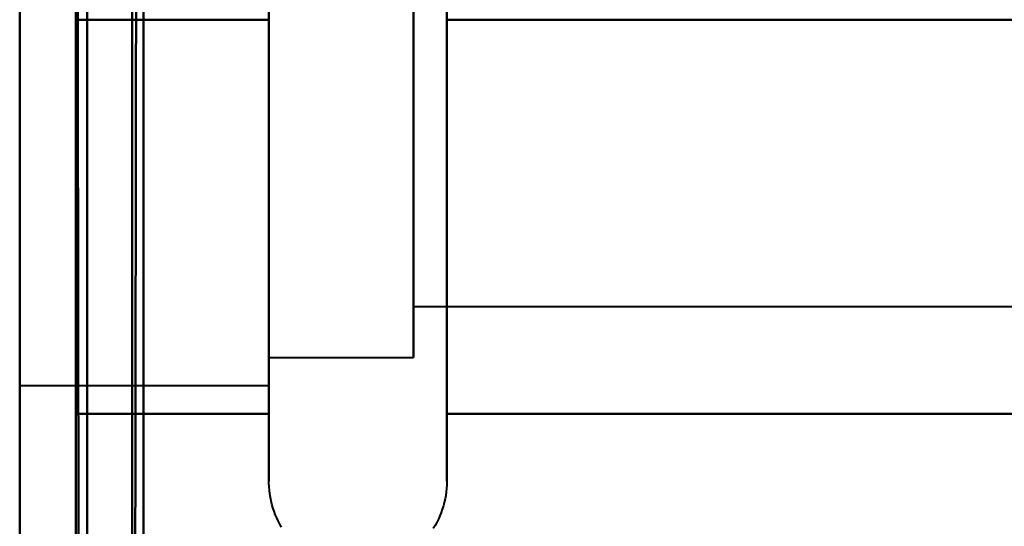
# Model space of a CAD drawing. Header units: millimetres. Extents: x -695 to 695, y -1115 to 611.
# Tile 7 of 87: x -536.97 to -528.22, y -343.17 to -338.67. Entities that reach past the tile are written whole.
import ezdxf

# ---------------------------------------------------------------- set-up
doc = ezdxf.new("R2010")
doc.units = ezdxf.units.MM
doc.layers.add('G-IMPT', color=8, linetype='Continuous', lineweight=40)

# ---------------------------------------------------------------- blocks, each defined once
blk = doc.blocks.new('NEXA 700 CALQUES_dwg-751640-Niveau de réf_')
at = {"layer": 'G-IMPT'}
for p, q in [((-536.4696, -348.6652), (-536.4696, -344.1652)), ((-536.4696, -348.6652), (-536.4696, -344.1652)), ((-536.4696, -344.1652), (-536.4696, -353.1652)), ((-536.4696, -344.1652), (-536.4696, -353.1652)), ((-536.4696, -344.1652), (-536.4696, -353.1652)), ((-536.4696, -344.1652), (-536.4696, -353.1652)), ((-535.9696, -353.1652), (-535.9696, -344.1652)), ((-535.9696, -353.1652), (-535.9696, -344.1652)), ((-535.9696, -353.1652), (-535.9696, -344.1652)), ((-535.9696, -353.1652), (-535.9696, -344.1652)), ((-535.9696, -353.1652), (-535.9696, -344.1652)), ((-535.9696, -353.1652), (-535.9696, -344.1652)), ((-535.9696, -353.1652), (-535.9696, -344.1652)), ((-535.9696, -353.1652), (-535.9696, -344.1652)), ((-535.9696, -344.1652), (-535.9696, -353.1652)), ((-535.9696, -344.1652), (-535.9696, -353.1652)), ((-535.9696, -344.1652), (-535.9696, -353.1652)), ((-535.9696, -344.1652), (-535.9696, -353.1652)), ((-535.9696, -344.1652), (-535.9696, -353.1652)), ((-535.9696, -344.1652), (-535.9696, -353.1652)), ((-535.9696, -344.1652), (-535.9696, -353.1652)), ((-535.9696, -344.1652), (-535.9696, -353.1652)), ((-534.7548, -352.7652), (-534.7548, -345.1144)), ((-534.7548, -352.7652), (-534.7548, -345.1144)), ((-534.7548, -352.7652), (-534.7548, -345.1144)), ((-534.7548, -352.7652), (-534.7548, -345.1144)), ((-533.1739, -345.1144), (-533.1739, -352.7652)), ((-533.1739, -345.1144), (-533.1739, -352.7652)), ((-533.1739, -345.1144), (-533.1739, -352.7652)), ((-533.1739, -345.1144), (-533.1739, -352.7652)), ((-536.9696, -345.4152), (-536.9696, -351.4797)), ((-536.9696, -345.4152), (-536.9696, -351.4797)), ((-536.9696, -345.4152), (-536.9696, -351.4797)), ((-536.9696, -345.4152), (-536.9696, -351.4797)), ((-536.9696, -351.9152), (-536.9696, -345.4152)), ((-536.9696, -351.9152), (-536.9696, -345.4152)), ((-536.9696, -351.9152), (-536.9696, -345.4152)), ((-536.9696, -351.9152), (-536.9696, -345.4152)), ((-536.9696, -351.9152), (-536.9696, -345.4152)), ((-536.9696, -351.9152), (-536.9696, -345.4152)), ((-536.9696, -351.9152), (-536.9696, -345.4152)), ((-536.9696, -351.9152), (-536.9696, -345.4152)), ((-534.7548, -345.4152), (-534.7548, -350.2902)), ((-534.7548, -345.4152), (-534.7548, -350.2902)), ((-534.7548, -345.4152), (-534.7548, -350.2902)), ((-534.7548, -345.4152), (-534.7548, -350.2902)), ((-534.7548, -345.6652), (-534.7548, -350.1652)), ((-534.7548, -345.6652), (-534.7548, -350.1652)), ((-534.7548, -345.6652), (-534.7548, -350.1652)), ((-534.7548, -345.6652), (-534.7548, -350.1652)), ((-534.7548, -350.1652), (-534.7548, -345.6652)), ((-534.7548, -350.1652), (-534.7548, -345.6652)), ((-534.7548, -350.1652), (-534.7548, -345.6652)), ((-534.7548, -350.1652), (-534.7548, -345.6652)), ((-533.4696, -345.6652), (-533.4696, -351.2632)), ((-533.4696, -345.6652), (-533.4696, -351.2632)), ((-533.4696, -345.6652), (-533.4696, -351.2632)), ((-533.4696, -345.6652), (-533.4696, -351.2632)), ((-536.9696, -345.8506), (-536.9696, -351.9152)), ((-536.9696, -345.8506), (-536.9696, -351.9152)), ((-536.9696, -345.8506), (-536.9696, -351.9152)), ((-536.9696, -345.8506), (-536.9696, -351.9152)), ((-534.7548, -351.9152), (-534.7548, -345.8506)), ((-534.7548, -351.9152), (-534.7548, -345.8506)), ((-534.7548, -351.9152), (-534.7548, -345.8506)), ((-534.7548, -351.9152), (-534.7548, -345.8506)), ((-536.9696, -345.9152), (-536.9696, -351.4152)), ((-536.9696, -345.9152), (-536.9696, -351.4152)), ((-536.9696, -345.9152), (-536.9696, -351.4152)), ((-536.9696, -345.9152), (-536.9696, -351.4152)), ((-536.9696, -345.9152), (-536.9696, -351.4152)), ((-536.9696, -345.9152), (-536.9696, -351.4152)), ((-536.9696, -345.9152), (-536.9696, -351.4152)), ((-536.9696, -345.9152), (-536.9696, -351.4152)), ((-536.9696, -351.4152), (-536.9696, -345.9152)), ((-536.9696, -351.4152), (-536.9696, -345.9152)), ((-536.9696, -351.4152), (-536.9696, -345.9152)), ((-536.9696, -351.4152), (-536.9696, -345.9152)), ((-536.9696, -351.4152), (-536.9696, -345.9152)), ((-536.9696, -351.4152), (-536.9696, -345.9152)), ((-536.9696, -351.4152), (-536.9696, -345.9152)), ((-536.9696, -351.4152), (-536.9696, -345.9152)), ((-533.4696, -346.0671), (-533.4696, -351.6652)), ((-533.4696, -346.0671), (-533.4696, -351.6652)), ((-533.4696, -346.0671), (-533.4696, -351.6652)), ((-533.4696, -346.0671), (-533.4696, -351.6652)), ((-533.4696, -350.1652), (-533.4696, -346.0671)), ((-533.4696, -350.1652), (-533.4696, -346.0671)), ((-533.4696, -350.1652), (-533.4696, -346.0671)), ((-533.4696, -350.1652), (-533.4696, -346.0671)), ((-533.4696, -346.117), (-533.4696, -350.872)), ((-533.4696, -346.117), (-533.4696, -350.872)), ((-533.4696, -346.117), (-533.4696, -350.872)), ((-533.4696, -346.117), (-533.4696, -350.872)), ((-533.4696, -350.872), (-533.4696, -346.117)), ((-533.4696, -350.872), (-533.4696, -346.117)), ((-533.4696, -350.872), (-533.4696, -346.117)), ((-533.4696, -350.872), (-533.4696, -346.117)), ((-533.4696, -346.4583), (-533.4696, -351.2134)), ((-533.4696, -346.4583), (-533.4696, -351.2134)), ((-533.4696, -346.4583), (-533.4696, -351.2134)), ((-533.4696, -346.4583), (-533.4696, -351.2134)), ((-533.4696, -351.2134), (-533.4696, -346.4583)), ((-533.4696, -351.2134), (-533.4696, -346.4583)), ((-533.4696, -351.2134), (-533.4696, -346.4583)), ((-533.4696, -351.2134), (-533.4696, -346.4583)), ((-534.7548, -352.2159), (-534.7548, -346.6152)), ((-534.7548, -352.2159), (-534.7548, -346.6152)), ((-534.7548, -352.2159), (-534.7548, -346.6152)), ((-534.7548, -352.2159), (-534.7548, -346.6152)), ((-533.1739, -346.6152), (-533.1739, -352.2159)), ((-533.1739, -346.6152), (-533.1739, -352.2159)), ((-533.1739, -346.6152), (-533.1739, -352.2159)), ((-533.1739, -346.6152), (-533.1739, -352.2159)), ((-534.7548, -347.0402), (-534.7548, -351.9152)), ((-534.7548, -347.0402), (-534.7548, -351.9152)), ((-534.7548, -347.0402), (-534.7548, -351.9152)), ((-534.7548, -347.0402), (-534.7548, -351.9152)), ((-534.7548, -351.4797), (-534.7548, -347.0402)), ((-534.7548, -351.4797), (-534.7548, -347.0402)), ((-534.7548, -351.4797), (-534.7548, -347.0402)), ((-534.7548, -351.4797), (-534.7548, -347.0402)), ((-534.7548, -347.1652), (-534.7548, -351.6652)), ((-534.7548, -347.1652), (-534.7548, -351.6652)), ((-534.7548, -347.1652), (-534.7548, -351.6652)), ((-534.7548, -347.1652), (-534.7548, -351.6652)), ((-534.7548, -351.6652), (-534.7548, -347.1652)), ((-534.7548, -351.6652), (-534.7548, -347.1652)), ((-534.7548, -351.6652), (-534.7548, -347.1652)), ((-534.7548, -351.6652), (-534.7548, -347.1652)), ((-533.4696, -351.6652), (-533.4696, -347.1652)), ((-533.4696, -351.6652), (-533.4696, -347.1652)), ((-533.4696, -351.6652), (-533.4696, -347.1652)), ((-533.4696, -351.6652), (-533.4696, -347.1652)), ((-536.4696, -353.1652), (-536.4696, -348.6652)), ((-536.4696, -353.1652), (-536.4696, -348.6652)), ((-536.4696, -353.1652), (-536.4696, -348.6652)), ((-536.4696, -353.1652), (-536.4696, -348.6652)), ((-536.4696, -348.6652), (-536.4696, -353.1652)), ((-536.4696, -348.6652), (-536.4696, -353.1652)), ((-536.4696, -348.6652), (-536.4696, -353.1652)), ((-536.4696, -348.6652), (-536.4696, -353.1652)), ((-533.4696, -351.2134), (-521.5807, -351.2134)), ((-533.4696, -351.2134), (-521.5807, -351.2134)), ((-533.4696, -351.2134), (-521.5807, -351.2134)), ((-533.4696, -351.2134), (-521.5807, -351.2134)), ((-536.9696, -351.4797), (-536.9696, -351.9152)), ((-536.9696, -351.4797), (-536.9696, -351.9152)), ((-536.9696, -351.4797), (-536.9696, -351.9152)), ((-536.9696, -351.4797), (-536.9696, -351.9152)), ((-534.7548, -351.6652), (-533.4696, -351.6652)), ((-534.7548, -351.6652), (-533.4696, -351.6652)), ((-534.7548, -351.6652), (-533.4696, -351.6652)), ((-534.7548, -351.6652), (-533.4696, -351.6652)), ((-536.9696, -351.9152), (-534.7548, -351.9152)), ((-536.9696, -351.9152), (-534.7548, -351.9152)), ((-536.9696, -351.9152), (-534.7548, -351.9152)), ((-536.9696, -351.9152), (-534.7548, -351.9152))]:
    blk.add_line(p, q, dxfattribs=at)
at = {"layer": 'G-IMPT', "flags": 128}
for points in [[(-535.9196, -337.55), (-535.9321, -345.7875), (-535.9446, -354.025), (-535.9571, -362.2625), (-535.9696, -370.5)], [(-535.9696, -370.5), (-535.9571, -362.2625), (-535.9446, -354.025), (-535.9321, -345.7875), (-535.9196, -337.55)], [(-535.8696, -370.5), (-535.8696, -362.2625), (-535.8696, -354.025), (-535.8696, -345.7875), (-535.8696, -337.55)], [(-535.8696, -337.55), (-535.8696, -345.7875), (-535.8696, -354.025), (-535.8696, -362.2625), (-535.8696, -370.5)], [(-535.9696, -337.6), (-535.9696, -345.825), (-535.9696, -354.05), (-535.9696, -362.275), (-535.9696, -370.5)], [(-535.9696, -370.5), (-535.9696, -362.275), (-535.9696, -354.05), (-535.9696, -345.825), (-535.9696, -337.6)], [(-535.8696, -337.6), (-535.8696, -345.825), (-535.8696, -354.05), (-535.8696, -362.275), (-535.8696, -370.5)], [(-535.8696, -370.5), (-535.8696, -362.275), (-535.8696, -354.05), (-535.8696, -345.825), (-535.8696, -337.6)], [(-536.9696, -339), (-536.9696, -347.1), (-536.9696, -355.2), (-536.9696, -363.3), (-536.9696, -371.4)], [(-536.9696, -361.105), (-536.9696, -355.5787), (-536.9696, -350.0525), (-536.9696, -344.5262), (-536.9696, -339)], [(-536.9696, -339), (-536.9696, -347.1), (-536.9696, -355.2), (-536.9696, -363.3), (-536.9696, -371.4)], [(-536.9696, -371.4), (-536.9696, -363.3), (-536.9696, -355.2), (-536.9696, -347.1), (-536.9696, -339)], [(-536.9696, -339), (-536.9696, -344.5262), (-536.9696, -350.0525), (-536.9696, -355.5787), (-536.9696, -361.105)], [(-536.9696, -361.105), (-536.9696, -355.5787), (-536.9696, -350.0525), (-536.9696, -344.5262), (-536.9696, -339)], [(-536.9696, -339), (-536.9696, -344.5262), (-536.9696, -350.0525), (-536.9696, -355.5787), (-536.9696, -361.105)], [(-536.9696, -339), (-536.9696, -344.5262), (-536.9696, -350.0525), (-536.9696, -355.5787), (-536.9696, -361.105)], [(-536.9696, -339), (-536.9696, -344.5262), (-536.9696, -350.0525), (-536.9696, -355.5787), (-536.9696, -361.105)], [(-536.4696, -370.5), (-536.4696, -362.625), (-536.4696, -354.75), (-536.4696, -346.875), (-536.4696, -339)], [(-536.4696, -339), (-536.4696, -346.875), (-536.4696, -354.75), (-536.4696, -362.625), (-536.4696, -370.5)], [(-536.4696, -370.5), (-536.4696, -362.625), (-536.4696, -354.75), (-536.4696, -346.875), (-536.4696, -339)], [(-536.4696, -339), (-536.4696, -347.1), (-536.4696, -355.2), (-536.4696, -363.3), (-536.4696, -371.4)], [(-536.4696, -371.4), (-536.4696, -363.3), (-536.4696, -355.2), (-536.4696, -347.1), (-536.4696, -339)], [(-536.4696, -339), (-536.4696, -346.875), (-536.4696, -354.75), (-536.4696, -362.625), (-536.4696, -370.5)], [(-536.4196, -371.45), (-536.4321, -363.3375), (-536.4446, -355.225), (-536.4571, -347.1125), (-536.4696, -339)], [(-536.4696, -339), (-536.4571, -347.1125), (-536.4446, -355.225), (-536.4321, -363.3375), (-536.4196, -371.45)], [(-536.3696, -371.4), (-536.3696, -363.3), (-536.3696, -355.2), (-536.3696, -347.1), (-536.3696, -339)], [(-536.3696, -339), (-536.3696, -347.1), (-536.3696, -355.2), (-536.3696, -363.3), (-536.3696, -371.4)], [(-536.3696, -371.4), (-536.3696, -363.3), (-536.3696, -355.2), (-536.3696, -347.1), (-536.3696, -339)], [(-536.3696, -339), (-536.3696, -347.1), (-536.3696, -355.2), (-536.3696, -363.3), (-536.3696, -371.4)], [(-536.3696, -371.4), (-536.3696, -363.3), (-536.3696, -355.2), (-536.3696, -347.1), (-536.3696, -339)], [(-536.3696, -339), (-536.3696, -347.1125), (-536.3696, -355.225), (-536.3696, -363.3375), (-536.3696, -371.45)], [(-536.3696, -371.45), (-536.3696, -363.3375), (-536.3696, -355.225), (-536.3696, -347.1125), (-536.3696, -339)], [(-536.3696, -339), (-536.3696, -347.1), (-536.3696, -355.2), (-536.3696, -363.3), (-536.3696, -371.4)], [(-535.8696, -339), (-535.8696, -346.875), (-535.8696, -354.75), (-535.8696, -362.625), (-535.8696, -370.5)], [(-535.8696, -370.5), (-535.8696, -362.625), (-535.8696, -354.75), (-535.8696, -346.875), (-535.8696, -339)], [(-535.8696, -339), (-535.8696, -346.875), (-535.8696, -354.75), (-535.8696, -362.625), (-535.8696, -370.5)], [(-535.8696, -370.5), (-535.8696, -362.625), (-535.8696, -354.75), (-535.8696, -346.875), (-535.8696, -339)], [(-534.7548, -348.6209), (-534.7548, -348.7849), (-534.7548, -348.9487), (-534.7548, -349.112), (-534.7548, -349.2746), (-534.7548, -349.4363), (-534.7548, -349.5967), (-534.7548, -349.7556), (-534.7548, -349.9128), (-534.7548, -350.068), (-534.7548, -350.2209), (-534.7548, -350.3714), (-534.7548, -350.5191), (-534.7548, -350.6638), (-534.7548, -350.8054), (-534.7548, -350.9435), (-534.7548, -351.078), (-534.7548, -351.2086), (-534.7548, -351.3352), (-534.7548, -351.4575), (-534.7548, -351.5753), (-534.7548, -351.6885), (-534.7548, -351.7968), (-534.7548, -351.9001), (-534.7548, -351.9983), (-534.7548, -352.0911), (-534.7548, -352.1784), (-534.7548, -352.2159)], [(-534.7548, -348.6209), (-534.7548, -348.7849), (-534.7548, -348.9487), (-534.7548, -349.112), (-534.7548, -349.2746), (-534.7548, -349.4363), (-534.7548, -349.5967), (-534.7548, -349.7556), (-534.7548, -349.9128), (-534.7548, -350.068), (-534.7548, -350.2209), (-534.7548, -350.3714), (-534.7548, -350.5191), (-534.7548, -350.6638), (-534.7548, -350.8054), (-534.7548, -350.9435), (-534.7548, -351.078), (-534.7548, -351.2086), (-534.7548, -351.3352), (-534.7548, -351.4575), (-534.7548, -351.5753), (-534.7548, -351.6885), (-534.7548, -351.7968), (-534.7548, -351.9001), (-534.7548, -351.9983), (-534.7548, -352.0911), (-534.7548, -352.1784), (-534.7548, -352.2159)], [(-534.7548, -348.6209), (-534.7548, -348.7849), (-534.7548, -348.9487), (-534.7548, -349.112), (-534.7548, -349.2746), (-534.7548, -349.4363), (-534.7548, -349.5967), (-534.7548, -349.7556), (-534.7548, -349.9128), (-534.7548, -350.068), (-534.7548, -350.2209), (-534.7548, -350.3714), (-534.7548, -350.5191), (-534.7548, -350.6638), (-534.7548, -350.8054), (-534.7548, -350.9435), (-534.7548, -351.078), (-534.7548, -351.2086), (-534.7548, -351.3352), (-534.7548, -351.4575), (-534.7548, -351.5753), (-534.7548, -351.6885), (-534.7548, -351.7968), (-534.7548, -351.9001), (-534.7548, -351.9983), (-534.7548, -352.0911), (-534.7548, -352.1784), (-534.7548, -352.2159)], [(-534.7548, -348.6209), (-534.7548, -348.7849), (-534.7548, -348.9487), (-534.7548, -349.112), (-534.7548, -349.2746), (-534.7548, -349.4363), (-534.7548, -349.5967), (-534.7548, -349.7556), (-534.7548, -349.9128), (-534.7548, -350.068), (-534.7548, -350.2209), (-534.7548, -350.3714), (-534.7548, -350.5191), (-534.7548, -350.6638), (-534.7548, -350.8054), (-534.7548, -350.9435), (-534.7548, -351.078), (-534.7548, -351.2086), (-534.7548, -351.3352), (-534.7548, -351.4575), (-534.7548, -351.5753), (-534.7548, -351.6885), (-534.7548, -351.7968), (-534.7548, -351.9001), (-534.7548, -351.9983), (-534.7548, -352.0911), (-534.7548, -352.1784), (-534.7548, -352.2159)], [(-533.1739, -352.2159), (-533.1739, -352.131), (-533.1739, -352.0407), (-533.1739, -351.9449), (-533.1739, -351.8439), (-533.1739, -351.7378), (-533.1739, -351.6268), (-533.1739, -351.511), (-533.1739, -351.3907), (-533.1739, -351.2661), (-533.1739, -351.1373), (-533.1739, -351.0045), (-533.1739, -350.868), (-533.1739, -350.7279), (-533.1739, -350.5846), (-533.1739, -350.4382), (-533.1739, -350.2889), (-533.1739, -350.1371), (-533.1739, -349.9829), (-533.1739, -349.8265), (-533.1739, -349.6684), (-533.1739, -349.5086), (-533.1739, -349.3475), (-533.1739, -349.1853), (-533.1739, -349.0222), (-533.1739, -348.8586), (-533.1739, -348.6947), (-533.1739, -348.5307)], [(-533.1739, -352.2159), (-533.1739, -352.131), (-533.1739, -352.0407), (-533.1739, -351.9449), (-533.1739, -351.8439), (-533.1739, -351.7378), (-533.1739, -351.6268), (-533.1739, -351.511), (-533.1739, -351.3907), (-533.1739, -351.2661), (-533.1739, -351.1373), (-533.1739, -351.0045), (-533.1739, -350.868), (-533.1739, -350.7279), (-533.1739, -350.5846), (-533.1739, -350.4382), (-533.1739, -350.2889), (-533.1739, -350.1371), (-533.1739, -349.9829), (-533.1739, -349.8265), (-533.1739, -349.6684), (-533.1739, -349.5086), (-533.1739, -349.3475), (-533.1739, -349.1853), (-533.1739, -349.0222), (-533.1739, -348.8586), (-533.1739, -348.6947), (-533.1739, -348.5307)], [(-533.1739, -352.2159), (-533.1739, -352.131), (-533.1739, -352.0407), (-533.1739, -351.9449), (-533.1739, -351.8439), (-533.1739, -351.7378), (-533.1739, -351.6268), (-533.1739, -351.511), (-533.1739, -351.3907), (-533.1739, -351.2661), (-533.1739, -351.1373), (-533.1739, -351.0045), (-533.1739, -350.868), (-533.1739, -350.7279), (-533.1739, -350.5846), (-533.1739, -350.4382), (-533.1739, -350.2889), (-533.1739, -350.1371), (-533.1739, -349.9829), (-533.1739, -349.8265), (-533.1739, -349.6684), (-533.1739, -349.5086), (-533.1739, -349.3475), (-533.1739, -349.1853), (-533.1739, -349.0222), (-533.1739, -348.8586), (-533.1739, -348.6947), (-533.1739, -348.5307)], [(-533.1739, -352.2159), (-533.1739, -352.131), (-533.1739, -352.0407), (-533.1739, -351.9449), (-533.1739, -351.8439), (-533.1739, -351.7378), (-533.1739, -351.6268), (-533.1739, -351.511), (-533.1739, -351.3907), (-533.1739, -351.2661), (-533.1739, -351.1373), (-533.1739, -351.0045), (-533.1739, -350.868), (-533.1739, -350.7279), (-533.1739, -350.5846), (-533.1739, -350.4382), (-533.1739, -350.2889), (-533.1739, -350.1371), (-533.1739, -349.9829), (-533.1739, -349.8265), (-533.1739, -349.6684), (-533.1739, -349.5086), (-533.1739, -349.3475), (-533.1739, -349.1853), (-533.1739, -349.0222), (-533.1739, -348.8586), (-533.1739, -348.6947), (-533.1739, -348.5307)], [(-536.4696, -345.1652), (-536.4696, -346.0402), (-536.4696, -346.9152), (-536.4696, -347.7902), (-536.4696, -348.6652)], [(-536.4696, -345.1652), (-536.4696, -346.0402), (-536.4696, -346.9152), (-536.4696, -347.7902), (-536.4696, -348.6652)], [(-536.4696, -348.6652), (-536.4696, -347.7902), (-536.4696, -346.9152), (-536.4696, -346.0402), (-536.4696, -345.1652)], [(-536.4696, -345.1652), (-536.4696, -346.0402), (-536.4696, -346.9152), (-536.4696, -347.7902), (-536.4696, -348.6652)], [(-534.7548, -352.7652), (-534.7548, -352.7619), (-534.7548, -352.752), (-534.7548, -352.7357), (-534.7548, -352.7128), (-534.7548, -352.6834), (-534.7548, -352.6476), (-534.7548, -352.6055), (-534.7548, -352.557), (-534.7548, -352.5023), (-534.7548, -352.4415), (-534.7548, -352.3746), (-534.7548, -352.3018), (-534.7548, -352.2232), (-534.7548, -352.1389), (-534.7548, -352.049), (-534.7548, -351.9537), (-534.7548, -351.8532), (-534.7548, -351.7476), (-534.7548, -351.637), (-534.7548, -351.5216), (-534.7548, -351.4017), (-534.7548, -351.2775), (-534.7548, -351.149), (-534.7548, -351.0166), (-534.7548, -350.8804), (-534.7548, -350.7407), (-534.7548, -350.5976), (-534.7548, -350.4514), (-534.7548, -350.3024), (-534.7548, -350.1508), (-534.7548, -349.9968), (-534.7548, -349.8407), (-534.7548, -349.6827), (-534.7548, -349.523), (-534.7548, -349.362), (-534.7548, -349.1999), (-534.7548, -349.0369), (-534.7548, -348.8733), (-534.7548, -348.7094), (-534.7548, -348.5454)], [(-534.7548, -352.7652), (-534.7548, -352.7619), (-534.7548, -352.752), (-534.7548, -352.7357), (-534.7548, -352.7128), (-534.7548, -352.6834), (-534.7548, -352.6476), (-534.7548, -352.6055), (-534.7548, -352.557), (-534.7548, -352.5023), (-534.7548, -352.4415), (-534.7548, -352.3746), (-534.7548, -352.3018), (-534.7548, -352.2232), (-534.7548, -352.1389), (-534.7548, -352.049), (-534.7548, -351.9537), (-534.7548, -351.8532), (-534.7548, -351.7476), (-534.7548, -351.637), (-534.7548, -351.5216), (-534.7548, -351.4017), (-534.7548, -351.2775), (-534.7548, -351.149), (-534.7548, -351.0166), (-534.7548, -350.8804), (-534.7548, -350.7407), (-534.7548, -350.5976), (-534.7548, -350.4514), (-534.7548, -350.3024), (-534.7548, -350.1508), (-534.7548, -349.9968), (-534.7548, -349.8407), (-534.7548, -349.6827), (-534.7548, -349.523), (-534.7548, -349.362), (-534.7548, -349.1999), (-534.7548, -349.0369), (-534.7548, -348.8733), (-534.7548, -348.7094), (-534.7548, -348.5454)], [(-534.7548, -352.7652), (-534.7548, -352.7619), (-534.7548, -352.752), (-534.7548, -352.7357), (-534.7548, -352.7128), (-534.7548, -352.6834), (-534.7548, -352.6476), (-534.7548, -352.6055), (-534.7548, -352.557), (-534.7548, -352.5023), (-534.7548, -352.4415), (-534.7548, -352.3746), (-534.7548, -352.3018), (-534.7548, -352.2232), (-534.7548, -352.1389), (-534.7548, -352.049), (-534.7548, -351.9537), (-534.7548, -351.8532), (-534.7548, -351.7476), (-534.7548, -351.637), (-534.7548, -351.5216), (-534.7548, -351.4017), (-534.7548, -351.2775), (-534.7548, -351.149), (-534.7548, -351.0166), (-534.7548, -350.8804), (-534.7548, -350.7407), (-534.7548, -350.5976), (-534.7548, -350.4514), (-534.7548, -350.3024), (-534.7548, -350.1508), (-534.7548, -349.9968), (-534.7548, -349.8407), (-534.7548, -349.6827), (-534.7548, -349.523), (-534.7548, -349.362), (-534.7548, -349.1999), (-534.7548, -349.0369), (-534.7548, -348.8733), (-534.7548, -348.7094), (-534.7548, -348.5454)], [(-534.7548, -352.7652), (-534.7548, -352.7619), (-534.7548, -352.752), (-534.7548, -352.7357), (-534.7548, -352.7128), (-534.7548, -352.6834), (-534.7548, -352.6476), (-534.7548, -352.6055), (-534.7548, -352.557), (-534.7548, -352.5023), (-534.7548, -352.4415), (-534.7548, -352.3746), (-534.7548, -352.3018), (-534.7548, -352.2232), (-534.7548, -352.1389), (-534.7548, -352.049), (-534.7548, -351.9537), (-534.7548, -351.8532), (-534.7548, -351.7476), (-534.7548, -351.637), (-534.7548, -351.5216), (-534.7548, -351.4017), (-534.7548, -351.2775), (-534.7548, -351.149), (-534.7548, -351.0166), (-534.7548, -350.8804), (-534.7548, -350.7407), (-534.7548, -350.5976), (-534.7548, -350.4514), (-534.7548, -350.3024), (-534.7548, -350.1508), (-534.7548, -349.9968), (-534.7548, -349.8407), (-534.7548, -349.6827), (-534.7548, -349.523), (-534.7548, -349.362), (-534.7548, -349.1999), (-534.7548, -349.0369), (-534.7548, -348.8733), (-534.7548, -348.7094), (-534.7548, -348.5454)], [(-534.7548, -348.6652), (-534.7548, -347.7902), (-534.7548, -346.9152), (-534.7548, -346.0402), (-534.7548, -345.1652)], [(-533.1739, -348.6356), (-533.1739, -348.7996), (-533.1739, -348.9634), (-533.1739, -349.1267), (-533.1739, -349.2892), (-533.1739, -349.4508), (-533.1739, -349.611), (-533.1739, -349.7698), (-533.1739, -349.9268), (-533.1739, -350.0818), (-533.1739, -350.2345), (-533.1739, -350.3848), (-533.1739, -350.5322), (-533.1739, -350.6767), (-533.1739, -350.818), (-533.1739, -350.9558), (-533.1739, -351.0899), (-533.1739, -351.2202), (-533.1739, -351.3464), (-533.1739, -351.4683), (-533.1739, -351.5857), (-533.1739, -351.6984), (-533.1739, -351.8063), (-533.1739, -351.9092), (-533.1739, -352.0068), (-533.1739, -352.0991), (-533.1739, -352.186), (-533.1739, -352.2672), (-533.1739, -352.3426), (-533.1739, -352.4122), (-533.1739, -352.4757), (-533.1739, -352.5332), (-533.1739, -352.5845), (-533.1739, -352.6295), (-533.1739, -352.6681), (-533.1739, -352.7004), (-533.1739, -352.7262), (-533.1739, -352.7455), (-533.1739, -352.7583), (-533.1739, -352.7645), (-533.1739, -352.7652)], [(-533.1739, -348.6356), (-533.1739, -348.7996), (-533.1739, -348.9634), (-533.1739, -349.1267), (-533.1739, -349.2892), (-533.1739, -349.4508), (-533.1739, -349.611), (-533.1739, -349.7698), (-533.1739, -349.9268), (-533.1739, -350.0818), (-533.1739, -350.2345), (-533.1739, -350.3848), (-533.1739, -350.5322), (-533.1739, -350.6767), (-533.1739, -350.818), (-533.1739, -350.9558), (-533.1739, -351.0899), (-533.1739, -351.2202), (-533.1739, -351.3464), (-533.1739, -351.4683), (-533.1739, -351.5857), (-533.1739, -351.6984), (-533.1739, -351.8063), (-533.1739, -351.9092), (-533.1739, -352.0068), (-533.1739, -352.0991), (-533.1739, -352.186), (-533.1739, -352.2672), (-533.1739, -352.3426), (-533.1739, -352.4122), (-533.1739, -352.4757), (-533.1739, -352.5332), (-533.1739, -352.5845), (-533.1739, -352.6295), (-533.1739, -352.6681), (-533.1739, -352.7004), (-533.1739, -352.7262), (-533.1739, -352.7455), (-533.1739, -352.7583), (-533.1739, -352.7645), (-533.1739, -352.7652)], [(-533.1739, -348.6356), (-533.1739, -348.7996), (-533.1739, -348.9634), (-533.1739, -349.1267), (-533.1739, -349.2892), (-533.1739, -349.4508), (-533.1739, -349.611), (-533.1739, -349.7698), (-533.1739, -349.9268), (-533.1739, -350.0818), (-533.1739, -350.2345), (-533.1739, -350.3848), (-533.1739, -350.5322), (-533.1739, -350.6767), (-533.1739, -350.818), (-533.1739, -350.9558), (-533.1739, -351.0899), (-533.1739, -351.2202), (-533.1739, -351.3464), (-533.1739, -351.4683), (-533.1739, -351.5857), (-533.1739, -351.6984), (-533.1739, -351.8063), (-533.1739, -351.9092), (-533.1739, -352.0068), (-533.1739, -352.0991), (-533.1739, -352.186), (-533.1739, -352.2672), (-533.1739, -352.3426), (-533.1739, -352.4122), (-533.1739, -352.4757), (-533.1739, -352.5332), (-533.1739, -352.5845), (-533.1739, -352.6295), (-533.1739, -352.6681), (-533.1739, -352.7004), (-533.1739, -352.7262), (-533.1739, -352.7455), (-533.1739, -352.7583), (-533.1739, -352.7645), (-533.1739, -352.7652)], [(-533.1739, -348.6356), (-533.1739, -348.7996), (-533.1739, -348.9634), (-533.1739, -349.1267), (-533.1739, -349.2892), (-533.1739, -349.4508), (-533.1739, -349.611), (-533.1739, -349.7698), (-533.1739, -349.9268), (-533.1739, -350.0818), (-533.1739, -350.2345), (-533.1739, -350.3848), (-533.1739, -350.5322), (-533.1739, -350.6767), (-533.1739, -350.818), (-533.1739, -350.9558), (-533.1739, -351.0899), (-533.1739, -351.2202), (-533.1739, -351.3464), (-533.1739, -351.4683), (-533.1739, -351.5857), (-533.1739, -351.6984), (-533.1739, -351.8063), (-533.1739, -351.9092), (-533.1739, -352.0068), (-533.1739, -352.0991), (-533.1739, -352.186), (-533.1739, -352.2672), (-533.1739, -352.3426), (-533.1739, -352.4122), (-533.1739, -352.4757), (-533.1739, -352.5332), (-533.1739, -352.5845), (-533.1739, -352.6295), (-533.1739, -352.6681), (-533.1739, -352.7004), (-533.1739, -352.7262), (-533.1739, -352.7455), (-533.1739, -352.7583), (-533.1739, -352.7645), (-533.1739, -352.7652)], [(-536.9696, -345.9652), (-536.9696, -348.9652), (-536.9696, -351.9652), (-536.9696, -354.9652), (-536.9696, -357.9652)], [(-536.9696, -357.9652), (-536.9696, -354.9652), (-536.9696, -351.9652), (-536.9696, -348.9652), (-536.9696, -345.9652)], [(-536.9696, -357.9652), (-536.9696, -354.9652), (-536.9696, -351.9652), (-536.9696, -348.9652), (-536.9696, -345.9652)], [(-536.9696, -345.9652), (-536.9696, -348.9652), (-536.9696, -351.9652), (-536.9696, -354.9652), (-536.9696, -357.9652)], [(-536.9696, -345.9652), (-536.9696, -348.9652), (-536.9696, -351.9652), (-536.9696, -354.9652), (-536.9696, -357.9652)], [(-536.9696, -345.9652), (-536.9696, -348.9652), (-536.9696, -351.9652), (-536.9696, -354.9652), (-536.9696, -357.9652)], [(-536.9696, -357.9652), (-536.9696, -354.9652), (-536.9696, -351.9652), (-536.9696, -348.9652), (-536.9696, -345.9652)], [(-536.4696, -348.6652), (-536.4696, -349.5402), (-536.4696, -350.4152), (-536.4696, -351.2902), (-536.4696, -352.1652)], [(-534.7548, -348.6652), (-535.1835, -348.6652), (-535.6122, -348.6652), (-536.0409, -348.6652), (-536.4696, -348.6652)], [(-536.4696, -352.1652), (-536.4696, -351.2902), (-536.4696, -350.4152), (-536.4696, -349.5402), (-536.4696, -348.6652)], [(-536.4696, -348.6652), (-536.0409, -348.6652), (-535.6122, -348.6652), (-535.1835, -348.6652), (-534.7548, -348.6652)], [(-536.4696, -348.6652), (-536.0409, -348.6652), (-535.6122, -348.6652), (-535.1835, -348.6652), (-534.7548, -348.6652)], [(-536.4696, -348.6652), (-536.4696, -349.5402), (-536.4696, -350.4152), (-536.4696, -351.2902), (-536.4696, -352.1652)], [(-534.7548, -348.6652), (-535.1835, -348.6652), (-535.6122, -348.6652), (-536.0409, -348.6652), (-536.4696, -348.6652)], [(-536.4696, -352.1652), (-536.4696, -351.2902), (-536.4696, -350.4152), (-536.4696, -349.5402), (-536.4696, -348.6652)], [(-536.4696, -348.6652), (-536.0409, -348.6652), (-535.6122, -348.6652), (-535.1835, -348.6652), (-534.7548, -348.6652)], [(-536.4696, -348.6652), (-536.0409, -348.6652), (-535.6122, -348.6652), (-535.1835, -348.6652), (-534.7548, -348.6652)], [(-536.4696, -348.6652), (-536.4696, -349.5402), (-536.4696, -350.4152), (-536.4696, -351.2902), (-536.4696, -352.1652)], [(-534.7548, -348.6652), (-535.1835, -348.6652), (-535.6122, -348.6652), (-536.0409, -348.6652), (-536.4696, -348.6652)], [(-536.4696, -352.1652), (-536.4696, -351.2902), (-536.4696, -350.4152), (-536.4696, -349.5402), (-536.4696, -348.6652)], [(-536.4696, -348.6652), (-536.0409, -348.6652), (-535.6122, -348.6652), (-535.1835, -348.6652), (-534.7548, -348.6652)], [(-536.4696, -348.6652), (-536.0409, -348.6652), (-535.6122, -348.6652), (-535.1835, -348.6652), (-534.7548, -348.6652)], [(-536.4696, -348.6652), (-536.4696, -349.5402), (-536.4696, -350.4152), (-536.4696, -351.2902), (-536.4696, -352.1652)], [(-534.7548, -348.6652), (-535.1835, -348.6652), (-535.6122, -348.6652), (-536.0409, -348.6652), (-536.4696, -348.6652)], [(-536.4696, -352.1652), (-536.4696, -351.2902), (-536.4696, -350.4152), (-536.4696, -349.5402), (-536.4696, -348.6652)], [(-536.4696, -348.6652), (-536.0409, -348.6652), (-535.6122, -348.6652), (-535.1835, -348.6652), (-534.7548, -348.6652)], [(-536.4696, -348.6652), (-536.0409, -348.6652), (-535.6122, -348.6652), (-535.1835, -348.6652), (-534.7548, -348.6652)], [(-536.4696, -348.6652), (-536.4696, -349.5402), (-536.4696, -350.4152), (-536.4696, -351.2902), (-536.4696, -352.1652)], [(-536.4696, -352.1652), (-536.4696, -351.2902), (-536.4696, -350.4152), (-536.4696, -349.5402), (-536.4696, -348.6652)], [(-536.4696, -348.6652), (-536.4696, -349.5402), (-536.4696, -350.4152), (-536.4696, -351.2902), (-536.4696, -352.1652)], [(-536.4696, -352.1652), (-536.4696, -351.2902), (-536.4696, -350.4152), (-536.4696, -349.5402), (-536.4696, -348.6652)], [(-536.4696, -348.6652), (-536.4696, -349.5402), (-536.4696, -350.4152), (-536.4696, -351.2902), (-536.4696, -352.1652)], [(-536.4696, -352.1652), (-536.4696, -351.2902), (-536.4696, -350.4152), (-536.4696, -349.5402), (-536.4696, -348.6652)], [(-536.4696, -348.6652), (-536.4696, -349.5402), (-536.4696, -350.4152), (-536.4696, -351.2902), (-536.4696, -352.1652)], [(-536.4696, -352.1652), (-536.4696, -351.2902), (-536.4696, -350.4152), (-536.4696, -349.5402), (-536.4696, -348.6652)], [(-534.7548, -352.1652), (-534.7548, -351.2902), (-534.7548, -350.4152), (-534.7548, -349.5402), (-534.7548, -348.6652)], [(-534.7548, -348.6652), (-534.7548, -349.5402), (-534.7548, -350.4152), (-534.7548, -351.2902), (-534.7548, -352.1652)], [(-534.7548, -352.1652), (-534.7548, -351.2902), (-534.7548, -350.4152), (-534.7548, -349.5402), (-534.7548, -348.6652)], [(-534.7548, -348.6652), (-534.7548, -349.5402), (-534.7548, -350.4152), (-534.7548, -351.2902), (-534.7548, -352.1652)], [(-534.7548, -352.1652), (-534.7548, -351.2902), (-534.7548, -350.4152), (-534.7548, -349.5402), (-534.7548, -348.6652)], [(-534.7548, -348.6652), (-534.7548, -349.5402), (-534.7548, -350.4152), (-534.7548, -351.2902), (-534.7548, -352.1652)], [(-534.7548, -352.1652), (-534.7548, -351.2902), (-534.7548, -350.4152), (-534.7548, -349.5402), (-534.7548, -348.6652)], [(-534.7548, -348.6652), (-534.7548, -349.5402), (-534.7548, -350.4152), (-534.7548, -351.2902), (-534.7548, -352.1652)], [(-533.1739, -348.6652), (-530.6739, -348.6652), (-528.1739, -348.6652), (-525.6739, -348.6652), (-523.1739, -348.6652)], [(-523.1739, -348.6652), (-525.6739, -348.6652), (-528.1739, -348.6652), (-530.6739, -348.6652), (-533.1739, -348.6652)], [(-533.1739, -348.6652), (-533.1739, -349.5402), (-533.1739, -350.4152), (-533.1739, -351.2902), (-533.1739, -352.1652)], [(-533.1739, -352.1652), (-533.1739, -351.2902), (-533.1739, -350.4152), (-533.1739, -349.5402), (-533.1739, -348.6652)], [(-533.1739, -348.6652), (-530.6739, -348.6652), (-528.1739, -348.6652), (-525.6739, -348.6652), (-523.1739, -348.6652)], [(-533.1739, -348.6652), (-530.6739, -348.6652), (-528.1739, -348.6652), (-525.6739, -348.6652), (-523.1739, -348.6652)], [(-523.1739, -348.6652), (-525.6739, -348.6652), (-528.1739, -348.6652), (-530.6739, -348.6652), (-533.1739, -348.6652)], [(-533.1739, -348.6652), (-533.1739, -349.5402), (-533.1739, -350.4152), (-533.1739, -351.2902), (-533.1739, -352.1652)], [(-533.1739, -352.1652), (-533.1739, -351.2902), (-533.1739, -350.4152), (-533.1739, -349.5402), (-533.1739, -348.6652)], [(-533.1739, -348.6652), (-530.6739, -348.6652), (-528.1739, -348.6652), (-525.6739, -348.6652), (-523.1739, -348.6652)], [(-533.1739, -348.6652), (-530.6739, -348.6652), (-528.1739, -348.6652), (-525.6739, -348.6652), (-523.1739, -348.6652)], [(-523.1739, -348.6652), (-525.6739, -348.6652), (-528.1739, -348.6652), (-530.6739, -348.6652), (-533.1739, -348.6652)], [(-533.1739, -348.6652), (-533.1739, -349.5402), (-533.1739, -350.4152), (-533.1739, -351.2902), (-533.1739, -352.1652)], [(-533.1739, -352.1652), (-533.1739, -351.2902), (-533.1739, -350.4152), (-533.1739, -349.5402), (-533.1739, -348.6652)], [(-533.1739, -348.6652), (-530.6739, -348.6652), (-528.1739, -348.6652), (-525.6739, -348.6652), (-523.1739, -348.6652)], [(-533.1739, -348.6652), (-530.6739, -348.6652), (-528.1739, -348.6652), (-525.6739, -348.6652), (-523.1739, -348.6652)], [(-523.1739, -348.6652), (-525.6739, -348.6652), (-528.1739, -348.6652), (-530.6739, -348.6652), (-533.1739, -348.6652)], [(-533.1739, -348.6652), (-533.1739, -349.5402), (-533.1739, -350.4152), (-533.1739, -351.2902), (-533.1739, -352.1652)], [(-533.1739, -352.1652), (-533.1739, -351.2902), (-533.1739, -350.4152), (-533.1739, -349.5402), (-533.1739, -348.6652)], [(-533.1739, -348.6652), (-530.6739, -348.6652), (-528.1739, -348.6652), (-525.6739, -348.6652), (-523.1739, -348.6652)], [(-536.4696, -352.1652), (-536.0409, -352.1652), (-535.6122, -352.1652), (-535.1835, -352.1652), (-534.7548, -352.1652)], [(-536.4696, -352.1652), (-536.0409, -352.1652), (-535.6122, -352.1652), (-535.1835, -352.1652), (-534.7548, -352.1652)], [(-534.7548, -352.1652), (-535.1835, -352.1652), (-535.6122, -352.1652), (-536.0409, -352.1652), (-536.4696, -352.1652)], [(-534.7548, -352.1652), (-535.1835, -352.1652), (-535.6122, -352.1652), (-536.0409, -352.1652), (-536.4696, -352.1652)], [(-536.4696, -352.1652), (-536.0409, -352.1652), (-535.6122, -352.1652), (-535.1835, -352.1652), (-534.7548, -352.1652)], [(-536.4696, -352.1652), (-536.0409, -352.1652), (-535.6122, -352.1652), (-535.1835, -352.1652), (-534.7548, -352.1652)], [(-534.7548, -352.1652), (-535.1835, -352.1652), (-535.6122, -352.1652), (-536.0409, -352.1652), (-536.4696, -352.1652)], [(-534.7548, -352.1652), (-535.1835, -352.1652), (-535.6122, -352.1652), (-536.0409, -352.1652), (-536.4696, -352.1652)], [(-536.4696, -352.1652), (-536.0409, -352.1652), (-535.6122, -352.1652), (-535.1835, -352.1652), (-534.7548, -352.1652)], [(-536.4696, -352.1652), (-536.0409, -352.1652), (-535.6122, -352.1652), (-535.1835, -352.1652), (-534.7548, -352.1652)], [(-534.7548, -352.1652), (-535.1835, -352.1652), (-535.6122, -352.1652), (-536.0409, -352.1652), (-536.4696, -352.1652)], [(-534.7548, -352.1652), (-535.1835, -352.1652), (-535.6122, -352.1652), (-536.0409, -352.1652), (-536.4696, -352.1652)], [(-536.4696, -352.1652), (-536.0409, -352.1652), (-535.6122, -352.1652), (-535.1835, -352.1652), (-534.7548, -352.1652)], [(-536.4696, -352.1652), (-536.0409, -352.1652), (-535.6122, -352.1652), (-535.1835, -352.1652), (-534.7548, -352.1652)], [(-534.7548, -352.1652), (-535.1835, -352.1652), (-535.6122, -352.1652), (-536.0409, -352.1652), (-536.4696, -352.1652)], [(-534.7548, -352.1652), (-535.1835, -352.1652), (-535.6122, -352.1652), (-536.0409, -352.1652), (-536.4696, -352.1652)], [(-533.1739, -352.1652), (-530.6739, -352.1652), (-528.1739, -352.1652), (-525.6739, -352.1652), (-523.1739, -352.1652)], [(-523.1739, -352.1652), (-525.6739, -352.1652), (-528.1739, -352.1652), (-530.6739, -352.1652), (-533.1739, -352.1652)], [(-533.1739, -352.1652), (-530.6739, -352.1652), (-528.1739, -352.1652), (-525.6739, -352.1652), (-523.1739, -352.1652)], [(-523.1739, -352.1652), (-525.6739, -352.1652), (-528.1739, -352.1652), (-530.6739, -352.1652), (-533.1739, -352.1652)], [(-533.1739, -352.1652), (-530.6739, -352.1652), (-528.1739, -352.1652), (-525.6739, -352.1652), (-523.1739, -352.1652)], [(-523.1739, -352.1652), (-525.6739, -352.1652), (-528.1739, -352.1652), (-530.6739, -352.1652), (-533.1739, -352.1652)], [(-533.1739, -352.1652), (-530.6739, -352.1652), (-528.1739, -352.1652), (-525.6739, -352.1652), (-523.1739, -352.1652)], [(-523.1739, -352.1652), (-525.6739, -352.1652), (-528.1739, -352.1652), (-530.6739, -352.1652), (-533.1739, -352.1652)], [(-533.1739, -352.1652), (-530.6739, -352.1652), (-528.1739, -352.1652), (-525.6739, -352.1652), (-523.1739, -352.1652)], [(-523.1739, -352.1652), (-525.6739, -352.1652), (-528.1739, -352.1652), (-530.6739, -352.1652), (-533.1739, -352.1652)], [(-533.1739, -352.1652), (-530.6739, -352.1652), (-528.1739, -352.1652), (-525.6739, -352.1652), (-523.1739, -352.1652)], [(-523.1739, -352.1652), (-525.6739, -352.1652), (-528.1739, -352.1652), (-530.6739, -352.1652), (-533.1739, -352.1652)], [(-533.1739, -352.1652), (-530.6739, -352.1652), (-528.1739, -352.1652), (-525.6739, -352.1652), (-523.1739, -352.1652)], [(-523.1739, -352.1652), (-525.6739, -352.1652), (-528.1739, -352.1652), (-530.6739, -352.1652), (-533.1739, -352.1652)], [(-533.1739, -352.1652), (-530.6739, -352.1652), (-528.1739, -352.1652), (-525.6739, -352.1652), (-523.1739, -352.1652)], [(-523.1739, -352.1652), (-525.6739, -352.1652), (-528.1739, -352.1652), (-530.6739, -352.1652), (-533.1739, -352.1652)], [(-534.7548, -352.2159), (-534.7548, -352.295), (-534.7548, -352.3683), (-534.7548, -352.4357), (-534.7548, -352.4971), (-534.7548, -352.5523), (-534.7548, -352.6014), (-534.7548, -352.6441), (-534.7548, -352.6805), (-534.7548, -352.7104), (-534.7548, -352.7339), (-534.7548, -352.7508), (-534.7548, -352.7613), (-534.7548, -352.7651)], [(-534.7548, -352.2159), (-534.7548, -352.295), (-534.7548, -352.3683), (-534.7548, -352.4357), (-534.7548, -352.4971), (-534.7548, -352.5523), (-534.7548, -352.6014), (-534.7548, -352.6441), (-534.7548, -352.6805), (-534.7548, -352.7104), (-534.7548, -352.7339), (-534.7548, -352.7508), (-534.7548, -352.7613), (-534.7548, -352.7651)], [(-534.7548, -352.2159), (-534.7548, -352.295), (-534.7548, -352.3683), (-534.7548, -352.4357), (-534.7548, -352.4971), (-534.7548, -352.5523), (-534.7548, -352.6014), (-534.7548, -352.6441), (-534.7548, -352.6805), (-534.7548, -352.7104), (-534.7548, -352.7339), (-534.7548, -352.7508), (-534.7548, -352.7613), (-534.7548, -352.7651)], [(-534.7548, -352.2159), (-534.7548, -352.295), (-534.7548, -352.3683), (-534.7548, -352.4357), (-534.7548, -352.4971), (-534.7548, -352.5523), (-534.7548, -352.6014), (-534.7548, -352.6441), (-534.7548, -352.6805), (-534.7548, -352.7104), (-534.7548, -352.7339), (-534.7548, -352.7508), (-534.7548, -352.7613), (-534.7548, -352.7651)], [(-533.1739, -352.7652), (-533.1739, -352.7619), (-533.1739, -352.752), (-533.1739, -352.7357), (-533.1739, -352.7128), (-533.1739, -352.6834), (-533.1739, -352.6476), (-533.1739, -352.6055), (-533.1739, -352.557), (-533.1739, -352.5023), (-533.1739, -352.4415), (-533.1739, -352.3746), (-533.1739, -352.3018), (-533.1739, -352.2232), (-533.1739, -352.2159)], [(-533.1739, -352.7652), (-533.1739, -352.7619), (-533.1739, -352.752), (-533.1739, -352.7357), (-533.1739, -352.7128), (-533.1739, -352.6834), (-533.1739, -352.6476), (-533.1739, -352.6055), (-533.1739, -352.557), (-533.1739, -352.5023), (-533.1739, -352.4415), (-533.1739, -352.3746), (-533.1739, -352.3018), (-533.1739, -352.2232), (-533.1739, -352.2159)], [(-533.1739, -352.7652), (-533.1739, -352.7619), (-533.1739, -352.752), (-533.1739, -352.7357), (-533.1739, -352.7128), (-533.1739, -352.6834), (-533.1739, -352.6476), (-533.1739, -352.6055), (-533.1739, -352.557), (-533.1739, -352.5023), (-533.1739, -352.4415), (-533.1739, -352.3746), (-533.1739, -352.3018), (-533.1739, -352.2232), (-533.1739, -352.2159)], [(-533.1739, -352.7652), (-533.1739, -352.7619), (-533.1739, -352.752), (-533.1739, -352.7357), (-533.1739, -352.7128), (-533.1739, -352.6834), (-533.1739, -352.6476), (-533.1739, -352.6055), (-533.1739, -352.557), (-533.1739, -352.5023), (-533.1739, -352.4415), (-533.1739, -352.3746), (-533.1739, -352.3018), (-533.1739, -352.2232), (-533.1739, -352.2159)], [(-533.1739, -352.7652), (-533.1745, -352.7968), (-533.1764, -352.8283), (-533.1796, -352.8598), (-533.184, -352.8911), (-533.1897, -352.9222), (-533.1966, -352.953), (-533.2047, -352.9836), (-533.214, -353.0138), (-533.2246, -353.0436), (-533.2363, -353.073), (-533.2492, -353.1018), (-533.2632, -353.1302), (-533.2784, -353.1579), (-533.2946, -353.185)], [(-534.6416, -353.1726), (-534.6574, -353.1452), (-534.672, -353.1172), (-534.6855, -353.0886), (-534.6979, -353.0595), (-534.7091, -353.0299), (-534.7191, -352.9999), (-534.7279, -352.9696), (-534.7354, -352.9389), (-534.7418, -352.9079), (-534.7468, -352.8767), (-534.7507, -352.8453), (-534.7533, -352.8138), (-534.7546, -352.7822), (-534.7548, -352.7652)], [(-533.1739, -352.7652), (-533.1745, -352.7968), (-533.1764, -352.8283), (-533.1796, -352.8598), (-533.184, -352.8911), (-533.1897, -352.9222), (-533.1966, -352.953), (-533.2047, -352.9836), (-533.214, -353.0138), (-533.2246, -353.0436), (-533.2363, -353.073), (-533.2492, -353.1018), (-533.2632, -353.1302), (-533.2784, -353.1579), (-533.2946, -353.185)], [(-534.6416, -353.1726), (-534.6574, -353.1452), (-534.672, -353.1172), (-534.6855, -353.0886), (-534.6979, -353.0595), (-534.7091, -353.0299), (-534.7191, -352.9999), (-534.7279, -352.9696), (-534.7354, -352.9389), (-534.7418, -352.9079), (-534.7468, -352.8767), (-534.7507, -352.8453), (-534.7533, -352.8138), (-534.7546, -352.7822), (-534.7548, -352.7652)], [(-533.1739, -352.7652), (-533.1745, -352.7968), (-533.1764, -352.8283), (-533.1796, -352.8598), (-533.184, -352.8911), (-533.1897, -352.9222), (-533.1966, -352.953), (-533.2047, -352.9836), (-533.214, -353.0138), (-533.2246, -353.0436), (-533.2363, -353.073), (-533.2492, -353.1018), (-533.2632, -353.1302), (-533.2784, -353.1579), (-533.2946, -353.185)], [(-534.6416, -353.1726), (-534.6574, -353.1452), (-534.672, -353.1172), (-534.6855, -353.0886), (-534.6979, -353.0595), (-534.7091, -353.0299), (-534.7191, -352.9999), (-534.7279, -352.9696), (-534.7354, -352.9389), (-534.7418, -352.9079), (-534.7468, -352.8767), (-534.7507, -352.8453), (-534.7533, -352.8138), (-534.7546, -352.7822), (-534.7548, -352.7652)], [(-533.1739, -352.7652), (-533.1745, -352.7968), (-533.1764, -352.8283), (-533.1796, -352.8598), (-533.184, -352.8911), (-533.1897, -352.9222), (-533.1966, -352.953), (-533.2047, -352.9836), (-533.214, -353.0138), (-533.2246, -353.0436), (-533.2363, -353.073), (-533.2492, -353.1018), (-533.2632, -353.1302), (-533.2784, -353.1579), (-533.2946, -353.185)], [(-534.6416, -353.1726), (-534.6574, -353.1452), (-534.672, -353.1172), (-534.6855, -353.0886), (-534.6979, -353.0595), (-534.7091, -353.0299), (-534.7191, -352.9999), (-534.7279, -352.9696), (-534.7354, -352.9389), (-534.7418, -352.9079), (-534.7468, -352.8767), (-534.7507, -352.8453), (-534.7533, -352.8138), (-534.7546, -352.7822), (-534.7548, -352.7652)]]:
    blk.add_lwpolyline(points, dxfattribs=at)

msp = doc.modelspace()

# ---------------------------------------------------------------- linework, layer by layer
at = {"color": 94, "lineweight": 30}
msp.add_circle((-1.9696, 1), 609.6, dxfattribs=at)

# ---------------------------------------------------------------- block references
at = {"layer": 'G-IMPT'}
msp.add_blockref('NEXA 700 CALQUES_dwg-751640-Niveau de réf_', (0, 10), dxfattribs=at)

doc.saveas('drawing.dxf')
